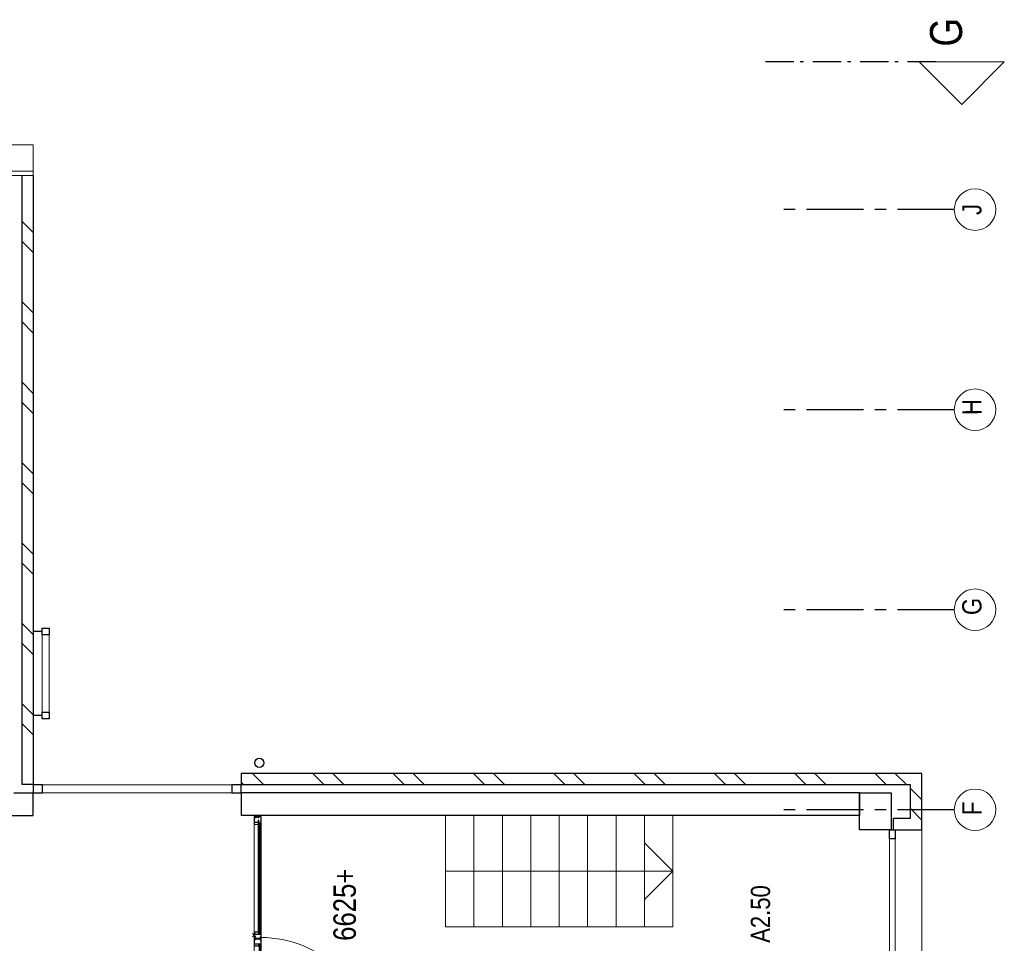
# Model space of a CAD drawing. Header units: millimetres. Extents: x -46954 to 169732, y -26853 to 94136.
# Tile 173 of 174: x 112344 to 121008, y 21979 to 30105. Entities that reach past the tile are written whole.
import ezdxf

# ---------------------------------------------------------------- set-up
doc = ezdxf.new("R2010")
doc.units = ezdxf.units.MM
doc.header["$LTSCALE"] = 400
doc.header["$PDMODE"] = 3
doc.header["$PDSIZE"] = 15
doc.linetypes.add('CENTER', pattern=[2, 1.25, -0.25, 0.25, -0.25])
doc.linetypes.add('STYLE_06', pattern=[1.041641, 0.625, -0.208282, 0.069427, -0.138931])
for name, color, linetype, lineweight in [('Binnenkozijnen', 140, 'Continuous', 15), ('Buitenkozijnen', 140, 'Continuous', 15), ('mat-baksteen', 5, 'Continuous', 25), ('mat-beton (ihwg)', 5, 'Continuous', 25), ('mat-glas-vert', 140, 'Continuous', 15), ('MAT-kit', 140, 'Continuous', 5), ('mat-kunststof', 43, 'Continuous', 9), ('mat-staal', 5, 'Continuous', 25), ('None', 7, 'Continuous', 9), ('Ruimtenummers', 5, 'Continuous', 25), ('Tekst', 140, 'Continuous', 15)]:
    doc.layers.add(name, color=color, linetype=linetype, lineweight=lineweight)
doc.layers.add('stramien', color=1, linetype='CENTER')
doc.styles.add('Arial Narrow', font='ARIALN.TTF', dxfattribs={"height": 222.25})

# ---------------------------------------------------------------- blocks, each defined once
blk = doc.blocks.new('*U1453')
at = {"layer": 'mat-kunststof', "lineweight": 9}
blk.add_lwpolyline([(-8599, -36719.9), (-8609, -36719.9), (-8609, -36750.5), (-8599, -36750.5)], close=True, dxfattribs=at)
at = {"layer": 'None', "lineweight": 9}
blk.add_lwpolyline([(-8599, -36719.9), (-8609, -36750.5), (-8599, -36750.5), (-8609, -36719.9)], dxfattribs=at)
blk = doc.blocks.new('*U1454')
at = {"layer": 'MAT-kit', "color": 9, "linetype": 'Continuous', "lineweight": 5}
for points in [[(-8599, -36707.7), (-8604.3, -36709.6), (-8609, -36707.7), (-8609, -36713.8), (-8609, -36719.9), (-8604, -36719.9), (-8599, -36719.9), (-8599, -36713.8), (-8599, -36707.7)], [(-8599, -36762.7), (-8604.3, -36760.8), (-8609, -36762.7), (-8609, -36756.6), (-8609, -36750.5), (-8604, -36750.5), (-8599, -36750.5), (-8599, -36756.6), (-8599, -36762.7)]]:
    blk.add_open_spline(points, degree=2, knots=[0, 0, 0, 0.229184, 0.229184, 0.5027, 0.5027, 0.726485, 0.726485, 1, 1, 1], dxfattribs=at)
at = {"layer": 'None', "color": 7}
blk.add_blockref('*U1453', (0, 0), dxfattribs=at)
blk = doc.blocks.new('jan404.129')
at = {"layer": 'None', "lineweight": 15, "flags": 128}
for points in [[(-10, 14.85), (-10, -24.79), (10, -24.79), (10, 14.85)], [(8.5, 13.35), (8.5, -23.29), (-8.5, -23.29), (-8.5, 13.35)]]:
    blk.add_lwpolyline(points, close=True, dxfattribs=at)
blk = doc.blocks.new('*U1455')
at = {"layer": 'None', "color": 7, "linetype": 'Continuous', "lineweight": 15}
for p, q in [((-8658.4, -36706.5), (-8658.4, -36762)), ((-8610.5, -36705), (-8656.9, -36705)), ((-8610.5, -36706.5), (-8656.9, -36706.5)), ((-8656.9, -36706.5), (-8656.9, -36762)), ((-8610.5, -36763.5), (-8610.5, -36706.5)), ((-8609, -36763.5), (-8609, -36706.5)), ((-8658.4, -36762), (-8676.9, -36762)), ((-8676.9, -36763.5), (-8658.4, -36763.5)), ((-8676.9, -36765), (-8610.5, -36765)), ((-8658.4, -36763.5), (-8610.5, -36763.5))]:
    blk.add_line(p, q, dxfattribs=at)
for centre, start, end in [((-8656.9, -36706.5), 90, 180), ((-8610.5, -36706.5), 0, 90), ((-8676.9, -36763.5), 90, 180), ((-8676.9, -36763.5), 180, 270), ((-8658.4, -36762), 270, 0), ((-8610.5, -36763.5), 270, 0)]:
    blk.add_arc(centre, 1.5, start, end, dxfattribs=at)
at = {"layer": 'None', "linetype": 'Continuous', "lineweight": 5}
blk.add_point((-8609, -36730), dxfattribs=at)
at = {"layer": 'mat-staal', "color": 7, "xscale": -1}
blk.add_blockref('jan404.129', (-8669, -36719.9), dxfattribs=at)
blk = doc.blocks.new('*U1456')
at = {"layer": 'None', "color": 7, "linetype": 'Continuous', "lineweight": 15}
for p, q in [((-10698.9, -36706.5), (-10698.7, -36705.8)), ((-10698.9, -36706.5), (-10698.9, -36723.9)), ((-10698.9, -36723.9), (-10698.9, -36763.5)), ((-10698.7, -36705.8), (-10698.2, -36705.2)), ((-10698.2, -36705.2), (-10697.4, -36705)), ((-10668.8, -36705), (-10697.4, -36705)), ((-10668.8, -36706.5), (-10697.4, -36706.5)), ((-10697.4, -36706.5), (-10697.4, -36723.9)), ((-10697.4, -36723.9), (-10697.4, -36763.5)), ((-10637.4, -36705), (-10668.8, -36705)), ((-10656.9, -36706.5), (-10668.8, -36706.5)), ((-10660.4, -36710), (-10660.3, -36709.1)), ((-10660.4, -36710), (-10660.3, -36710.9)), ((-10660.3, -36709.1), (-10660, -36708.3)), ((-10660.3, -36710.9), (-10660, -36711.8)), ((-10660, -36708.3), (-10659.4, -36707.5)), ((-10660, -36711.8), (-10659.4, -36712.5)), ((-10659.4, -36707.5), (-10658.7, -36707)), ((-10659.4, -36712.5), (-10658.7, -36713)), ((-10658.9, -36709.5), (-10658.7, -36709)), ((-10658.9, -36710), (-10658.9, -36709.5)), ((-10658.9, -36710.5), (-10658.9, -36710)), ((-10658.7, -36711), (-10658.9, -36710.5)), ((-10658.7, -36707), (-10657.9, -36706.6)), ((-10658.7, -36709), (-10658.4, -36708.6)), ((-10658.4, -36711.4), (-10658.7, -36711)), ((-10658.7, -36713), (-10657.9, -36713.4)), ((-10658.4, -36708.6), (-10657.9, -36708.3)), ((-10657.9, -36711.7), (-10658.4, -36711.4)), ((-10657.9, -36706.6), (-10656.9, -36706.5)), ((-10657.9, -36708.3), (-10657.5, -36708.1)), ((-10657.5, -36711.9), (-10657.9, -36711.7)), ((-10657.9, -36713.4), (-10656.9, -36713.5)), ((-10657.5, -36708.1), (-10656.9, -36708)), ((-10656.9, -36712), (-10657.5, -36711.9)), ((-10637.4, -36706.5), (-10656.9, -36706.5)), ((-10656.9, -36708), (-10637.4, -36708)), ((-10650.4, -36712), (-10656.9, -36712)), ((-10650.4, -36713.5), (-10656.9, -36713.5)), ((-10649.7, -36712.2), (-10650.4, -36712)), ((-10650.4, -36723.9), (-10650.4, -36713.5)), ((-10650.4, -36756.5), (-10650.4, -36723.9)), ((-10649.1, -36712.8), (-10649.7, -36712.2)), ((-10648.9, -36713.5), (-10649.1, -36712.8)), ((-10648.9, -36723.9), (-10648.9, -36713.5)), ((-10648.9, -36756.5), (-10648.9, -36723.9)), ((-10636.7, -36705.2), (-10637.4, -36705)), ((-10636.7, -36707.8), (-10637.4, -36708)), ((-10636.1, -36705.8), (-10636.7, -36705.2)), ((-10636.1, -36707.3), (-10636.7, -36707.8)), ((-10635.9, -36706.5), (-10636.1, -36705.8)), ((-10635.9, -36706.5), (-10636.1, -36707.3)), ((-10698.7, -36764.3), (-10698.9, -36763.5)), ((-10698.2, -36764.8), (-10698.7, -36764.3)), ((-10697.4, -36765), (-10698.2, -36764.8)), ((-10697.4, -36763.5), (-10668.8, -36763.5)), ((-10697.4, -36765), (-10668.8, -36765)), ((-10668.8, -36763.5), (-10660.4, -36763.5)), ((-10668.8, -36765), (-10660.4, -36765)), ((-10660.4, -36758), (-10660.2, -36757.3)), ((-10660.4, -36763.5), (-10660.4, -36758)), ((-10659.7, -36764.8), (-10660.4, -36765)), ((-10660.2, -36757.3), (-10659.7, -36756.7)), ((-10659.7, -36756.7), (-10658.9, -36756.5)), ((-10659.1, -36764.3), (-10659.7, -36764.8)), ((-10658.9, -36763.5), (-10659.1, -36764.3)), ((-10658.9, -36756.5), (-10650.4, -36756.5)), ((-10658.9, -36758), (-10650.4, -36758)), ((-10658.9, -36763.5), (-10658.9, -36758)), ((-10649.7, -36757.8), (-10650.4, -36758)), ((-10649.1, -36757.3), (-10649.7, -36757.8)), ((-10648.9, -36756.5), (-10649.1, -36757.3))]:
    blk.add_line(p, q, dxfattribs=at)
blk = doc.blocks.new('*U1457')
at = {"layer": 'None', "linetype": 'Continuous', "lineweight": 5}
blk.add_point((-10670.9, -36705), dxfattribs=at)
at = {"layer": 'None', "color": 7}
blk.add_blockref('*U1456', (0, 0), dxfattribs=at)
blk = doc.blocks.new('*U1458')
at = {"layer": 'None', "color": 7, "linetype": 'Continuous', "lineweight": 15}
for p, q in [((-10640.9, -36713.5), (-10640.7, -36712.8)), ((-10640.9, -36713.5), (-10640.9, -36743.8)), ((-10640.7, -36712.8), (-10640.2, -36712.2)), ((-10640.2, -36712.2), (-10639.4, -36712)), ((-10630.9, -36712), (-10639.4, -36712)), ((-10639.4, -36713.5), (-10639.4, -36743.8)), ((-10630.9, -36713.5), (-10639.4, -36713.5)), ((-10630.9, -36706.5), (-10630.7, -36705.8)), ((-10630.9, -36706.5), (-10630.9, -36712)), ((-10630.2, -36713.3), (-10630.9, -36713.5)), ((-10630.7, -36705.8), (-10630.2, -36705.2)), ((-10630.2, -36705.2), (-10629.4, -36705)), ((-10629.6, -36712.8), (-10630.2, -36713.3)), ((-10629.4, -36712), (-10629.6, -36712.8)), ((-10570.4, -36705), (-10629.4, -36705)), ((-10629.4, -36706.5), (-10629.4, -36712)), ((-10590.4, -36706.5), (-10629.4, -36706.5)), ((-10589.7, -36705.2), (-10590.4, -36705)), ((-10590.4, -36743.8), (-10590.4, -36706.5)), ((-10589.1, -36705.8), (-10589.7, -36705.2)), ((-10588.9, -36706.5), (-10589.1, -36705.8)), ((-10588.9, -36743.8), (-10588.9, -36706.5)), ((-10653.9, -36763.5), (-10653.7, -36762.8)), ((-10653.9, -36763.5), (-10653.7, -36764.3)), ((-10653.7, -36762.8), (-10653.2, -36762.2)), ((-10653.7, -36764.3), (-10653.2, -36764.8)), ((-10653.2, -36762.2), (-10652.4, -36762)), ((-10653.2, -36764.8), (-10652.4, -36765)), ((-10632.9, -36762), (-10652.4, -36762)), ((-10632.9, -36763.5), (-10652.4, -36763.5)), ((-10652.4, -36765), (-10568.9, -36765)), ((-10640.9, -36743.8), (-10640.9, -36756.5)), ((-10640.7, -36757.3), (-10640.9, -36756.5)), ((-10640.2, -36757.8), (-10640.7, -36757.3)), ((-10639.4, -36758), (-10640.2, -36757.8)), ((-10639.4, -36743.8), (-10639.4, -36756.5)), ((-10639.4, -36756.5), (-10632.9, -36756.5)), ((-10639.4, -36758), (-10632.9, -36758)), ((-10632, -36756.6), (-10632.9, -36756.5)), ((-10632.9, -36758), (-10632.4, -36758.1)), ((-10632.4, -36761.9), (-10632.9, -36762)), ((-10632, -36763.4), (-10632.9, -36763.5)), ((-10632.9, -36763.5), (-10568.9, -36763.5)), ((-10632.4, -36758.1), (-10631.9, -36758.3)), ((-10631.9, -36761.7), (-10632.4, -36761.9)), ((-10631.2, -36757), (-10632, -36756.6)), ((-10631.2, -36763), (-10632, -36763.4)), ((-10631.9, -36758.3), (-10631.5, -36758.6)), ((-10631.5, -36761.4), (-10631.9, -36761.7)), ((-10631.5, -36758.6), (-10631.2, -36759)), ((-10631.2, -36761), (-10631.5, -36761.4)), ((-10630.5, -36757.5), (-10631.2, -36757)), ((-10631.2, -36759), (-10631, -36759.5)), ((-10631, -36760.5), (-10631.2, -36761)), ((-10630.5, -36762.5), (-10631.2, -36763)), ((-10631, -36759.5), (-10630.9, -36760)), ((-10630.9, -36760), (-10631, -36760.5)), ((-10629.9, -36758.3), (-10630.5, -36757.5)), ((-10629.9, -36761.8), (-10630.5, -36762.5)), ((-10629.6, -36759.1), (-10629.9, -36758.3)), ((-10629.6, -36760.9), (-10629.9, -36761.8)), ((-10629.4, -36760), (-10629.6, -36759.1)), ((-10629.4, -36760), (-10629.6, -36760.9)), ((-10590.4, -36762), (-10590.4, -36743.8)), ((-10590.3, -36762.7), (-10590.4, -36762)), ((-10589.7, -36763.3), (-10590.3, -36762.7)), ((-10588.9, -36763.5), (-10589.7, -36763.3)), ((-10588.9, -36762), (-10588.9, -36743.8)), ((-10570.4, -36762), (-10588.9, -36762)), ((-10588.9, -36763.5), (-10570.4, -36763.5)), ((-10588.9, -36765), (-10570.4, -36765)), ((-10570.4, -36762), (-10569.7, -36762.2)), ((-10569.7, -36764.8), (-10570.4, -36765)), ((-10569.7, -36762.2), (-10569.1, -36762.8)), ((-10569.1, -36764.2), (-10569.7, -36764.8)), ((-10569.1, -36762.8), (-10568.9, -36763.5)), ((-10568.9, -36763.5), (-10569.1, -36764.2))]:
    blk.add_line(p, q, dxfattribs=at)
at = {"layer": 'mat-staal', "color": 7, "xscale": -1}
blk.add_blockref('jan404.129', (-10578.9, -36719.9), dxfattribs=at)
blk = doc.blocks.new('*U1459')
at = {"layer": 'None'}
blk.add_blockref('*U1458', (0, 0), dxfattribs=at)
blk = doc.blocks.new('*U1460')
at = {"layer": 'mat-kunststof', "lineweight": 9}
blk.add_lwpolyline([(-10708.9, -36719.9), (-10698.9, -36719.9), (-10698.9, -36750.5), (-10708.9, -36750.5)], close=True, dxfattribs=at)
at = {"layer": 'None', "lineweight": 9}
blk.add_lwpolyline([(-10708.9, -36719.9), (-10698.9, -36750.5), (-10708.9, -36750.5), (-10698.9, -36719.9)], dxfattribs=at)
blk = doc.blocks.new('*U1461')
at = {"layer": 'MAT-kit', "color": 9, "linetype": 'Continuous', "lineweight": 5}
for points in [[(-10708.9, -36707.7), (-10703.6, -36709.6), (-10698.9, -36707.7), (-10698.9, -36713.8), (-10698.9, -36719.9), (-10703.9, -36719.9), (-10708.9, -36719.9), (-10708.9, -36713.8), (-10708.9, -36707.7)], [(-10708.9, -36762.7), (-10703.6, -36760.8), (-10698.9, -36762.7), (-10698.9, -36756.6), (-10698.9, -36750.5), (-10703.9, -36750.5), (-10708.9, -36750.5), (-10708.9, -36756.6), (-10708.9, -36762.7)]]:
    blk.add_open_spline(points, degree=2, knots=[0, 0, 0, 0.229184, 0.229184, 0.5027, 0.5027, 0.726485, 0.726485, 1, 1, 1], dxfattribs=at)
at = {"layer": 'None', "color": 7}
blk.add_blockref('*U1460', (0, 0), dxfattribs=at)
blk = doc.blocks.new('*X1462')
at = {"layer": 'None', "lineweight": 5}
blk.add_line((-9736.8, -36750), (-10578.9, -36750), dxfattribs=at)
blk = doc.blocks.new('*X1463')
at = {"layer": 'None', "lineweight": 5}
blk.add_line((-8669, -36750), (-9635.4, -36750), dxfattribs=at)
blk = doc.blocks.new('*U1464')
at = {"layer": 'None', "color": 7, "linetype": 'Continuous', "lineweight": 15}
for p, q in [((-9747.4, -36705), (-9696.9, -36705)), ((-9747.4, -36706.5), (-9696.9, -36706.5)), ((-9728.9, -36706.5), (-9728.7, -36705.8)), ((-9728.9, -36743.8), (-9728.9, -36706.5)), ((-9728.7, -36705.8), (-9728.2, -36705.2)), ((-9728.2, -36705.2), (-9727.4, -36705)), ((-9727.4, -36743.8), (-9727.4, -36706.5)), ((-9696.2, -36705.2), (-9696.9, -36705)), ((-9696.9, -36706.5), (-9696.9, -36712)), ((-9696.9, -36712), (-9696.7, -36712.8)), ((-9696.7, -36712.8), (-9696.2, -36713.3)), ((-9695.6, -36705.8), (-9696.2, -36705.2)), ((-9696.2, -36713.3), (-9695.4, -36713.5)), ((-9695.4, -36706.5), (-9695.6, -36705.8)), ((-9695.4, -36706.5), (-9695.4, -36712)), ((-9695.4, -36712), (-9686.9, -36712)), ((-9695.4, -36713.5), (-9686.9, -36713.5)), ((-9692.4, -36706.5), (-9692.2, -36705.8)), ((-9692.4, -36706.5), (-9692.2, -36707.3)), ((-9692.2, -36705.8), (-9691.7, -36705.2)), ((-9692.2, -36707.3), (-9691.7, -36707.8)), ((-9691.7, -36705.2), (-9690.9, -36705)), ((-9691.7, -36707.8), (-9690.9, -36708)), ((-9690.9, -36705), (-9654.1, -36705)), ((-9690.9, -36706.5), (-9671.4, -36706.5)), ((-9671.4, -36708), (-9690.9, -36708)), ((-9686.2, -36712.2), (-9686.9, -36712)), ((-9686.9, -36713.5), (-9686.9, -36743.8)), ((-9685.6, -36712.8), (-9686.2, -36712.2)), ((-9685.4, -36713.5), (-9685.6, -36712.8)), ((-9685.4, -36713.5), (-9685.4, -36743.8)), ((-9679.4, -36713.5), (-9679.2, -36712.8)), ((-9679.4, -36723.9), (-9679.4, -36713.5)), ((-9679.4, -36756.5), (-9679.4, -36723.9)), ((-9679.2, -36712.8), (-9678.7, -36712.2)), ((-9678.7, -36712.2), (-9677.9, -36712)), ((-9677.9, -36712), (-9671.4, -36712)), ((-9677.9, -36723.9), (-9677.9, -36713.5)), ((-9677.9, -36713.5), (-9671.4, -36713.5)), ((-9677.9, -36756.5), (-9677.9, -36723.9)), ((-9670.5, -36706.6), (-9671.4, -36706.5)), ((-9671.4, -36706.5), (-9654.1, -36706.5)), ((-9670.9, -36708.1), (-9671.4, -36708)), ((-9671.4, -36712), (-9670.9, -36711.9)), ((-9670.5, -36713.4), (-9671.4, -36713.5)), ((-9670.4, -36708.3), (-9670.9, -36708.1)), ((-9670.9, -36711.9), (-9670.4, -36711.7)), ((-9669.7, -36707), (-9670.5, -36706.6)), ((-9669.7, -36713), (-9670.5, -36713.4)), ((-9670, -36708.6), (-9670.4, -36708.3)), ((-9670.4, -36711.7), (-9670, -36711.4)), ((-9669.7, -36709), (-9670, -36708.6)), ((-9670, -36711.4), (-9669.7, -36711)), ((-9669, -36707.5), (-9669.7, -36707)), ((-9669.5, -36709.5), (-9669.7, -36709)), ((-9669.7, -36711), (-9669.5, -36710.5)), ((-9669, -36712.5), (-9669.7, -36713)), ((-9669.4, -36710), (-9669.5, -36709.5)), ((-9669.5, -36710.5), (-9669.4, -36710)), ((-9668.4, -36708.3), (-9669, -36707.5)), ((-9668.4, -36711.8), (-9669, -36712.5)), ((-9668.1, -36709.1), (-9668.4, -36708.3)), ((-9668.1, -36710.9), (-9668.4, -36711.8)), ((-9667.9, -36710), (-9668.1, -36709.1)), ((-9667.9, -36710), (-9668.1, -36710.9)), ((-9654.1, -36705), (-9644.7, -36705.2)), ((-9654.1, -36706.5), (-9645.4, -36706.5)), ((-9644.7, -36705.2), (-9645.4, -36705)), ((-9645.4, -36706.5), (-9645.4, -36723.9)), ((-9645.4, -36723.9), (-9645.4, -36762)), ((-9644.1, -36705.8), (-9644.7, -36705.2)), ((-9643.9, -36706.5), (-9644.1, -36705.8)), ((-9643.9, -36706.5), (-9643.9, -36723.9)), ((-9643.9, -36723.9), (-9643.9, -36762)), ((-9748.7, -36762.8), (-9748.9, -36763.5)), ((-9748.9, -36763.5), (-9748.7, -36764.2)), ((-9693.4, -36763.5), (-9748.9, -36763.5)), ((-9673.9, -36765), (-9748.9, -36765)), ((-9748.2, -36762.2), (-9748.7, -36762.8)), ((-9748.7, -36764.2), (-9748.2, -36764.8)), ((-9747.4, -36762), (-9748.2, -36762.2)), ((-9748.2, -36764.8), (-9747.4, -36765)), ((-9747.4, -36762), (-9728.9, -36762)), ((-9728.9, -36763.5), (-9747.4, -36763.5)), ((-9728.9, -36765), (-9747.4, -36765)), ((-9728.9, -36762), (-9728.9, -36743.8)), ((-9728.9, -36763.5), (-9728.2, -36763.3)), ((-9728.2, -36763.3), (-9727.6, -36762.7)), ((-9727.6, -36762.7), (-9727.4, -36762)), ((-9727.4, -36762), (-9727.4, -36743.8)), ((-9696.9, -36760), (-9696.8, -36759.1)), ((-9696.9, -36760), (-9696.8, -36760.9)), ((-9696.8, -36759.1), (-9696.5, -36758.3)), ((-9696.8, -36760.9), (-9696.5, -36761.8)), ((-9696.5, -36758.3), (-9695.9, -36757.5)), ((-9696.5, -36761.8), (-9695.9, -36762.5)), ((-9695.9, -36757.5), (-9695.2, -36757)), ((-9695.9, -36762.5), (-9695.2, -36763)), ((-9695.2, -36759), (-9695.4, -36759.5)), ((-9695.4, -36759.5), (-9695.4, -36760)), ((-9695.4, -36760), (-9695.4, -36760.5)), ((-9695.4, -36760.5), (-9695.2, -36761)), ((-9695.2, -36757), (-9694.4, -36756.6)), ((-9694.9, -36758.6), (-9695.2, -36759)), ((-9695.2, -36761), (-9694.9, -36761.4)), ((-9695.2, -36763), (-9694.4, -36763.4)), ((-9694.4, -36758.3), (-9694.9, -36758.6)), ((-9694.9, -36761.4), (-9694.4, -36761.7)), ((-9694.4, -36756.6), (-9693.4, -36756.5)), ((-9694, -36758.1), (-9694.4, -36758.3)), ((-9694.4, -36761.7), (-9694, -36761.9)), ((-9694.4, -36763.4), (-9693.4, -36763.5)), ((-9693.4, -36758), (-9694, -36758.1)), ((-9694, -36761.9), (-9693.4, -36762)), ((-9686.9, -36756.5), (-9693.4, -36756.5)), ((-9686.9, -36758), (-9693.4, -36758)), ((-9693.4, -36762), (-9673.9, -36762)), ((-9693.4, -36763.5), (-9673.9, -36763.5)), ((-9686.9, -36743.8), (-9686.9, -36756.5)), ((-9686.9, -36758), (-9686.2, -36757.8)), ((-9686.2, -36757.8), (-9685.6, -36757.3)), ((-9685.6, -36757.3), (-9685.4, -36756.5)), ((-9685.4, -36743.8), (-9685.4, -36756.5)), ((-9679.4, -36756.5), (-9679.2, -36757.3)), ((-9679.2, -36757.3), (-9678.7, -36757.8)), ((-9678.7, -36757.8), (-9677.9, -36758)), ((-9669.4, -36756.5), (-9677.9, -36756.5)), ((-9669.4, -36758), (-9677.9, -36758)), ((-9673.2, -36762.2), (-9673.9, -36762)), ((-9673.2, -36764.8), (-9673.9, -36765)), ((-9672.6, -36762.8), (-9673.2, -36762.2)), ((-9672.6, -36764.3), (-9673.2, -36764.8)), ((-9672.4, -36763.5), (-9672.6, -36762.8)), ((-9672.4, -36763.5), (-9672.6, -36764.3)), ((-9668.7, -36756.7), (-9669.4, -36756.5)), ((-9669.4, -36763.5), (-9669.4, -36758)), ((-9669.4, -36763.5), (-9669.2, -36764.3)), ((-9669.2, -36764.3), (-9668.7, -36764.8)), ((-9668.1, -36757.3), (-9668.7, -36756.7)), ((-9668.7, -36764.8), (-9667.9, -36765)), ((-9667.9, -36758), (-9668.1, -36757.3)), ((-9667.9, -36763.5), (-9667.9, -36758)), ((-9654.1, -36763.5), (-9667.9, -36763.5)), ((-9654.1, -36765), (-9667.9, -36765)), ((-9623.9, -36763.5), (-9654.1, -36763.5)), ((-9625.4, -36765), (-9654.1, -36765)), ((-9645.4, -36762), (-9645.2, -36762.8)), ((-9645.2, -36762.8), (-9644.7, -36763.3)), ((-9644.7, -36763.3), (-9643.9, -36763.5)), ((-9643.9, -36762), (-9625.4, -36762)), ((-9625.4, -36763.5), (-9643.9, -36763.5)), ((-9624.7, -36762.2), (-9625.4, -36762)), ((-9624.7, -36764.8), (-9625.4, -36765)), ((-9624.1, -36762.8), (-9624.7, -36762.2)), ((-9624.1, -36764.3), (-9624.7, -36764.8)), ((-9623.9, -36763.5), (-9624.1, -36762.8)), ((-9623.9, -36763.5), (-9624.1, -36764.3))]:
    blk.add_line(p, q, dxfattribs=at)
at = {"layer": 'None', "linetype": 'Continuous', "lineweight": 5}
blk.add_point((-9651.9, -36705), dxfattribs=at)
at = {"layer": 'mat-staal', "color": 7}
for p in [(-9738.9, -36719.9), (-9633.9, -36719.9)]:
    blk.add_blockref('jan404.129', p, dxfattribs=at)
blk = doc.blocks.new('*U1465')
at = {"layer": 'mat-glas-vert', "color": 140, "lineweight": 15}
for points in [[(-10578.9, -36748.4), (-9736.8, -36748.4), (-9736.8, -36758.4), (-10578.9, -36758.4)], [(-9635.4, -36748.4), (-8669, -36748.4), (-8669, -36758.4), (-9635.4, -36758.4)], [(-9618.4, -36738.4), (-8638.9, -36738.4), (-8638.9, -36745.9), (-9618.4, -36745.9)]]:
    blk.add_lwpolyline(points, close=True, dxfattribs=at)
at = {"layer": 'None', "color": 43, "linetype": 'Continuous', "lineweight": 9}
blk.add_line((-10648.9, -36763.5), (-10648.9, -37740.4), dxfattribs=at)
at = {"layer": 'None', "lineweight": 9}
blk.add_lwpolyline([(-8609, -36705), (-8609, -36765), (-10698.9, -36765), (-10698.9, -36705)], close=True, dxfattribs=at)
at = {"layer": 'None', "color": 43, "linetype": 'Continuous', "lineweight": 9}
blk.add_arc((-10648.7, -36764.3), 976.3, 269.98774, 0.04592, dxfattribs=at)
at = {"layer": 'mat-glas-vert', "color": 140}
for name in ['*X1462', '*X1463']:
    blk.add_blockref(name, (0, 0), dxfattribs=at)
at = {"layer": 'mat-staal', "color": 7}
for name in ['*U1461', '*U1454']:
    blk.add_blockref(name, (0, 0), dxfattribs=at)
at = {"layer": 'None', "color": 7}
for name in ['*U1457', '*U1459', '*U1464', '*U1455']:
    blk.add_blockref(name, (0, 0), dxfattribs=at)
blk = doc.blocks.new('*X1469')
at = {"layer": 'None', "lineweight": 9}
for p, q in [((-8638.9, -42580), (-8538.9, -42480)), ((-8462.5, -42580), (-8362.5, -42480))]:
    blk.add_line(p, q, dxfattribs=at)
blk = doc.blocks.new('*X1470')
at = {"layer": 'None', "lineweight": 9}
for p, q in [((-8328.9, -36613.2), (-8305.7, -36590)), ((-8328.9, -36789.6), (-8228.9, -36689.6)), ((-8328.9, -37320.3), (-8228.9, -37220.3)), ((-8328.9, -37496.7), (-8228.9, -37396.7)), ((-8328.9, -38027.4), (-8228.9, -37927.4)), ((-8328.9, -38203.8), (-8228.9, -38103.8)), ((-8328.9, -38734.5), (-8228.9, -38634.5)), ((-8328.9, -38910.9), (-8228.9, -38810.9)), ((-8328.9, -39441.6), (-8228.9, -39341.6)), ((-8328.9, -39618), (-8228.9, -39518)), ((-8328.9, -40148.7), (-8228.9, -40048.7)), ((-8328.9, -40325.1), (-8228.9, -40225.1)), ((-8328.9, -40855.9), (-8228.9, -40755.9)), ((-8328.9, -41032.2), (-8228.9, -40932.2)), ((-8328.9, -41563), (-8228.9, -41463)), ((-8328.9, -41739.3), (-8228.9, -41639.3)), ((-8328.9, -42270.1), (-8228.9, -42170.1)), ((-8328.9, -42446.5), (-8228.9, -42346.5))]:
    blk.add_line(p, q, dxfattribs=at)
blk = doc.blocks.new('*X1476')
at = {"layer": 'None', "lineweight": 9}
for p, q in [((-8323.9, -34663.3), (-8320.7, -34660)), ((-7889.9, -34760), (-7789.9, -34660)), ((-7713.6, -34760), (-7613.6, -34660)), ((-7182.8, -34760), (-7082.8, -34660)), ((-7006.4, -34760), (-6906.4, -34660)), ((-6475.7, -34760), (-6375.7, -34660)), ((-6299.3, -34760), (-6199.3, -34660)), ((-5768.6, -34760), (-5668.6, -34660)), ((-5592.2, -34760), (-5492.2, -34660)), ((-5061.5, -34760), (-4961.5, -34660)), ((-4885.1, -34760), (-4785.1, -34660)), ((-4354.4, -34760), (-4254.4, -34660)), ((-4178, -34760), (-4078, -34660)), ((-3647.3, -34760), (-3547.3, -34660)), ((-3470.9, -34760), (-3370.9, -34660))]:
    blk.add_line(p, q, dxfattribs=at)
blk = doc.blocks.new('*U24')
at = {"layer": 'Buitenkozijnen', "lineweight": 15}
for p, q in [((0, 25), (1985, 25)), ((0, -25), (0, 25)), ((1985, -25), (1985, 25)), ((0, -25), (1985, -25))]:
    blk.add_line(p, q, dxfattribs=at)
blk = doc.blocks.new('Gevelpui best 1985')
at = {"layer": 'Buitenkozijnen', "color": 43, "lineweight": 9}
blk.add_line((0, 259.8), (1985, 259.8), dxfattribs=at)
at = {"layer": 'Buitenkozijnen', "color": 92, "lineweight": 25}
for points in [[(0, -25), (0, 25), (80, 25), (80, -25)], [(1905, -25), (1905, 25), (1985, 25), (1985, -25)]]:
    blk.add_lwpolyline(points, close=True, dxfattribs=at)
at = {"layer": 'Buitenkozijnen'}
blk.add_blockref('*U24', (0, 0), dxfattribs=at)
blk = doc.blocks.new('*U1482')
at = {"layer": 'Buitenkozijnen', "lineweight": 15}
for p, q in [((-8398.9, -34760), (-8328.9, -34760)), ((-8398.9, -36590), (-8398.9, -34760)), ((-8328.9, -36590), (-8328.9, -34760)), ((-8398.9, -36590), (-8328.9, -36590))]:
    blk.add_line(p, q, dxfattribs=at)
blk = doc.blocks.new('*U1483')
at = {"layer": 'Buitenkozijnen', "color": 92, "lineweight": 25}
for points in [[(-8328.9, -34760), (-8398.9, -34760), (-8398.9, -34842.7), (-8328.9, -34842.7)], [(-8328.9, -36507.3), (-8398.9, -36507.3), (-8398.9, -36590), (-8328.9, -36590)]]:
    blk.add_lwpolyline(points, close=True, dxfattribs=at)
at = {"layer": 'Buitenkozijnen'}
blk.add_blockref('*U1482', (0, 0), dxfattribs=at)
blk = doc.blocks.new('HWA')
at = {"layer": 'None', "color": 92, "linetype": 'Continuous', "lineweight": 25}
blk.add_circle((0, -74), 40, dxfattribs=at)

msp = doc.modelspace()

# ---------------------------------------------------------------- linework, layer by layer
at = {"layer": 'Buitenkozijnen', "color": 43, "linetype": 'Continuous', "lineweight": 9, "flags": 128}
msp.add_lwpolyline([(85147.26676, 28984.17916), (85147.26676, 29004.17916), (112462.26676, 29004.17916), (112462.26676, 28774.21979)], dxfattribs=at)
at = {"layer": 'Buitenkozijnen', "lineweight": 15}
msp.add_lwpolyline([(111967.26676, 28734.17916), (111967.26676, 28774.21979), (112462.26676, 28774.21979), (112462.26676, 28734.17916)], close=True, dxfattribs=at)
at = {"layer": 'mat-baksteen', "lineweight": 25}
for p, q in [((112362.26676, 28734.17916), (112362.26676, 23379.17916)), ((112462.26676, 28734.17916), (112462.26676, 23379.17916)), ((114292.26676, 23474.17916), (114292.26676, 23374.17916)), ((120282.26676, 23474.17916), (114292.26676, 23474.17916)), ((120282.26676, 22979.17916), (120282.26676, 23474.17916)), ((112362.26676, 23379.17916), (112462.26676, 23379.17916)), ((120182.26676, 23374.17916), (114292.26676, 23374.17916)), ((120182.26676, 23079.17916), (120182.26676, 23374.17916)), ((120032.26676, 23079.17916), (120182.26676, 23079.17916)), ((120032.26676, 22979.17916), (120032.26676, 23079.17916)), ((120032.26676, 23079.17916), (120182.26676, 23079.17916)), ((120032.26676, 22979.17916), (120032.26676, 23079.17916)), ((120032.26676, 22979.17916), (120282.26676, 22979.17916)), ((120032.26676, 22979.17916), (120282.26676, 22979.17916))]:
    msp.add_line(p, q, dxfattribs=at)
at = {"layer": 'mat-beton (ihwg)', "lineweight": 25}
for p, q in [((112292.26676, 23304.17916), (112462.26676, 23304.17916)), ((112462.26676, 23104.17916), (112462.26676, 23304.17916)), ((114292.26676, 23304.13853), (114292.26676, 23104.13853)), ((119732.26676, 23304.13853), (114292.26676, 23304.13853)), ((119732.26676, 23304.13853), (119732.26676, 23104.13853)), ((112092.26676, 23104.17916), (112462.26676, 23104.17916)), ((119732.26676, 23104.13853), (114292.26676, 23104.13853))]:
    msp.add_line(p, q, dxfattribs=at)
msp.add_lwpolyline([(119732.26676, 23304.13853), (120012.26676, 23304.13853), (120012.26676, 22979.17916), (119732.26676, 22979.17916)], close=True, dxfattribs=at)
at = {"layer": 'None', "color": 92, "linetype": 'STYLE_06', "lineweight": 25}
msp.add_line((120406.07431, 29734.17917), (118906.07431, 29734.17917), dxfattribs=at)
at = {"layer": 'None', "color": 92, "linetype": 'Continuous', "lineweight": 25}
for p, q in [((112542.26676, 24723.11979), (112462.26676, 24723.11979)), ((112542.26676, 23983.11979), (112462.26676, 23983.11979))]:
    msp.add_line(p, q, dxfattribs=at)
at = {"layer": 'None', "color": 140, "linetype": 'Continuous', "lineweight": 15}
for p, q in [((118091.13526, 22614.13853), (117841.13526, 22864.13853)), ((116091.13526, 22614.13853), (118091.13526, 22614.13853)), ((118091.13526, 22614.13853), (117841.13526, 22364.13853))]:
    msp.add_line(p, q, dxfattribs=at)
at = {"layer": 'None', "color": 140, "linetype": 'Continuous', "lineweight": 15, "flags": 128}
msp.add_lwpolyline([(121007.94931, 29734.17917), (120257.94931, 29734.17917), (120632.94931, 29359.17917)], close=True, dxfattribs=at)
at = {"layer": 'None', "color": 140, "linetype": 'Continuous', "lineweight": 15}
for points in [[(112542.26676, 23953.11979), (112542.26676, 24753.11979), (112602.26676, 24753.11979), (112602.26676, 23953.11979)], [(116091.13526, 22124.13853), (116091.13526, 23104.13853), (116341.13526, 23104.13853), (116341.13526, 22124.13853)], [(116341.13526, 22124.13853), (116341.13526, 23104.13853), (116591.13526, 23104.13853), (116591.13526, 22124.13853)], [(116591.13526, 22124.13853), (116591.13526, 23104.13853), (116841.13526, 23104.13853), (116841.13526, 22124.13853)], [(116841.13526, 22124.13853), (116841.13526, 23104.13853), (117091.13526, 23104.13853), (117091.13526, 22124.13853)], [(117091.13526, 22124.13853), (117091.13526, 23104.13853), (117341.13526, 23104.13853), (117341.13526, 22124.13853)], [(117341.13526, 22124.13853), (117341.13526, 23104.13853), (117591.13526, 23104.13853), (117591.13526, 22124.13853)], [(117591.13526, 22124.13853), (117591.13526, 23104.13853), (117841.13526, 23104.13853), (117841.13526, 22124.13853)], [(117841.13526, 22124.13853), (117841.13526, 23104.13853), (118091.13526, 23104.13853), (118091.13526, 22124.13853)]]:
    msp.add_lwpolyline(points, close=True, dxfattribs=at)
at = {"layer": 'None', "color": 92, "linetype": 'Continuous', "lineweight": 25}
for points in [[(112542.26676, 24693.11979), (112542.26676, 24753.11979), (112602.26676, 24753.11979), (112602.26676, 24693.11979)], [(112542.26676, 23953.11979), (112542.26676, 24013.11979), (112602.26676, 24013.11979), (112602.26676, 23953.11979)]]:
    msp.add_lwpolyline(points, close=True, dxfattribs=at)
at = {"layer": 'None', "color": 43, "linetype": 'Continuous', "lineweight": 9}
for centre in [(120750.68737, 28434.17916), (120750.68737, 26674.17933), (120750.68737, 24914.17933), (120750.68737, 23154.17933)]:
    msp.add_circle(centre, 182.60642, dxfattribs=at)
at = {"layer": 'stramien'}
for p, q in [((120568.08095, 28434.17916), (119068.08095, 28434.17916)), ((120568.08095, 26674.17933), (119068.08095, 26674.17933)), ((120568.08095, 24914.17933), (119068.08095, 24914.17933)), ((120568.08095, 23154.17933), (119068.08095, 23154.17933))]:
    msp.add_line(p, q, dxfattribs=at)

# ---------------------------------------------------------------- block references
at = {"layer": 'Buitenkozijnen', "color": 7, "rotation": 270}
msp.add_blockref('Gevelpui best 1985', (120022.49509, 22979.17916), dxfattribs=at)
at = {"layer": 'mat-baksteen', "rotation": 90}
for name in ['*X1476', '*X1470', '*X1469']:
    msp.add_blockref(name, (77702.26676, 31703.11979), dxfattribs=at)
at = {"layer": 'None', "color": 7}
for name, p, rotation in [('HWA', (114452.26676, 23493.11979), 180), ('*U1483', (77702.26676, 31703.11979), 90), ('*U1465', (77702.26676, 31703.11979), 90)]:
    msp.add_blockref(name, p, dxfattribs=dict(at, rotation=rotation))

# ---------------------------------------------------------------- texts
at = {"layer": 'Binnenkozijnen', "color": 1, "insert": (120354.19931, 29868.64948), "char_height": 282.22222, "attachment_point": 1, "rotation": 90, "style": 'Arial Narrow'}
msp.add_mtext('G', dxfattribs=at)
at = {"layer": 'None', "color": 8, "char_height": 169.33333, "attachment_point": 1, "style": 'Arial Narrow'}
for s, insert, width, rotation in [('J', (120637.92978, 28387.60293), 190.2106013, 90), ('H', (120638.10719, 26627.1759), 190.2106013, 90.217245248), ('G', (120638.10719, 24867.1759), 190.2106013, 90.217245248), ('F', (120637.92978, 23107.6031), 617.361, 90)]:
    msp.add_mtext(s, dxfattribs=dict(at, insert=insert, width=width, rotation=rotation))
at = {"layer": 'Ruimtenummers', "insert": (118777.21851, 21983.74862), "char_height": 169.333333, "attachment_point": 1, "rotation": 90, "style": 'Arial Narrow'}
msp.add_mtext('A2.50', dxfattribs=at)
at = {"layer": 'Tekst', "color": 92, "insert": (115104.12788, 22000.95694), "char_height": 197.555556, "attachment_point": 1, "rotation": 90, "style": 'Arial Narrow'}
msp.add_mtext('6625+', dxfattribs=at)

doc.saveas('drawing.dxf')
